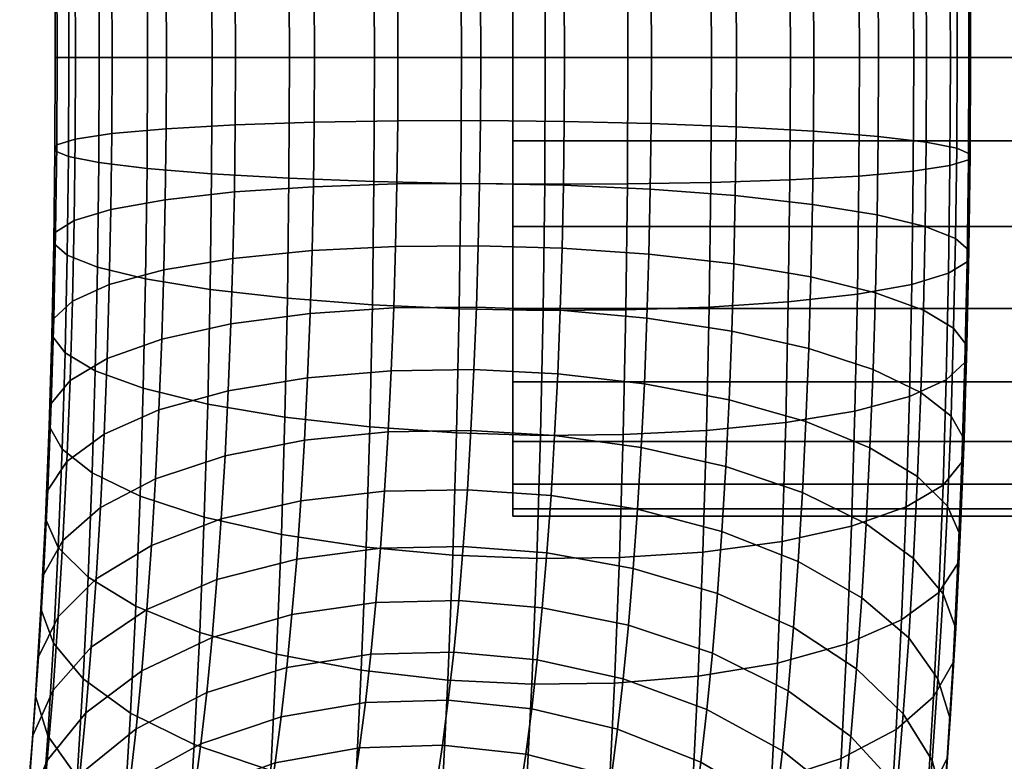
# Model space of a CAD drawing. Header units: millimetres. Extents: x -735 to 735, y -989 to 989.
# Tile 27 of 256: x -488 to -437, y -37 to 2. Entities that reach past the tile are written whole.
import ezdxf

# ---------------------------------------------------------------- set-up
doc = ezdxf.new("R2010")
doc.units = ezdxf.units.MM
doc.layers.add('kostra', color=7, linetype='Continuous')

msp = doc.modelspace()

# ---------------------------------------------------------------- meshes
at = {"layer": 'kostra'}
mesh = msp.add_polyface(dxfattribs=at)
corners = [(-443.648, 20.538, 1936.789), (-447.019, 19.159, 1933.399), (-447.205, 22.901, 1931.887), (-443.847, 24.549, 1935.168), (-443.485, 16.418, 1938.117), (-446.867, 15.316, 1934.639), (-440.966, 17.635, 1942.106), (-441.142, 22.06, 1940.678), (-439.382, 18.885, 1946.325), (-439.57, 23.623, 1944.797), (-443.363, 12.384, 1939.11), (-446.753, 11.552, 1935.565), (-440.835, 13.301, 1943.172), (-439.242, 14.244, 1947.467), (-438.543, 15.156, 1951.728), (-438.692, 20.095, 1950.513), (-438.647, 16.06, 1956.046), (-438.805, 21.293, 1954.758), (-439.632, 16.975, 1960.526), (-439.799, 22.506, 1959.165), (-441.574, 17.845, 1964.908), (-441.75, 23.659, 1963.477), (-444.442, 18.609, 1968.901), (-444.625, 24.673, 1967.409), (-443.276, 8.289, 1939.823), (-446.672, 7.732, 1936.23), (-440.741, 8.903, 1943.938), (-439.141, 9.534, 1948.287), (-438.435, 10.145, 1952.6), (-438.534, 10.75, 1956.97), (-439.512, 11.362, 1961.503), (-441.448, 11.944, 1965.935), (-444.31, 12.456, 1969.972), (-443.223, 4.154, 1940.252), (-446.622, 3.875, 1936.631), (-440.685, 4.462, 1944.399), (-439.081, 4.779, 1948.781), (-438.371, 5.084, 1953.126), (-438.465, 5.388, 1957.527), (-439.44, 5.695, 1962.091), (-441.372, 5.987, 1966.554), (-444.231, 6.243, 1970.618), (-447.863, 6.447, 1974.011), (-447.945, 12.862, 1973.344), (-443.205, 0, 1940.396), (-446.606, 0, 1936.765), (-440.666, 0, 1944.554), (-439.06, 0, 1948.947), (-438.349, 0, 1953.302), (-438.442, 0, 1957.714), (-439.416, 0, 1962.289), (-441.347, 0, 1966.761), (-444.204, 0, 1970.834), (-447.836, 0, 1974.234)]
mesh.append_faces([[corners[k] for k in face] for face in [(0, 1, 2, 3), (4, 5, 1, 0), (6, 4, 0, 7), (8, 6, 7, 9), (10, 11, 5, 4), (12, 10, 4, 6), (13, 12, 6, 8), (14, 13, 8, 15), (16, 14, 15, 17), (18, 16, 17, 19), (20, 18, 19, 21), (22, 20, 21, 23), (24, 25, 11, 10), (26, 24, 10, 12), (27, 26, 12, 13), (28, 27, 13, 14), (29, 28, 14, 16), (30, 29, 16, 18), (31, 30, 18, 20), (32, 31, 20, 22), (33, 34, 25, 24), (35, 33, 24, 26), (36, 35, 26, 27), (37, 36, 27, 28), (38, 37, 28, 29), (39, 38, 29, 30), (40, 39, 30, 31), (41, 40, 31, 32), (42, 41, 32, 43), (44, 45, 34, 33), (46, 44, 33, 35), (47, 46, 35, 36), (48, 47, 36, 37), (49, 48, 37, 38), (50, 49, 38, 39), (51, 50, 39, 40), (52, 51, 40, 41), (53, 52, 41, 42)]])
mesh = msp.add_polyface(dxfattribs=at)
corners = [(462.439, 4.395, 1931.253), (462.439, 8.89, 1932.546), (462.439, 13.215, 1934.786), (462.439, 17.077, 1937.923), (462.439, 20.213, 1941.785), (462.439, 22.455, 1946.11), (462.439, 23.747, 1950.606), (462.439, 24.15, 1955), (462.439, 23.747, 1959.394), (462.439, 22.455, 1963.89), (462.439, 20.213, 1968.215), (462.439, 17.077, 1972.077), (462.439, 13.215, 1975.214), (462.439, 8.89, 1977.454), (462.439, 4.395, 1978.747), (462.439, 0, 1979.15), (462.439, -4.395, 1978.747), (462.439, -8.89, 1977.454), (462.439, -13.215, 1975.214), (462.439, -17.077, 1972.077), (462.439, -20.213, 1968.215), (462.439, -22.455, 1963.89), (462.439, -23.747, 1959.394), (462.439, -24.15, 1955), (462.439, -23.747, 1950.606), (462.439, -22.455, 1946.11), (462.439, -20.213, 1941.785), (462.439, -17.077, 1937.923), (462.439, -13.215, 1934.786), (462.439, -8.89, 1932.546), (462.439, -4.395, 1931.253), (462.439, 0, 1930.85), (-462.439, 4.395, 1931.253), (-462.439, 8.89, 1932.546), (-462.439, 13.215, 1934.786), (-462.439, 17.077, 1937.923), (-462.439, 20.213, 1941.785), (-462.439, 22.455, 1946.11), (-462.439, 23.747, 1950.606), (-462.439, 24.15, 1955), (-462.439, 23.747, 1959.394), (-462.439, 22.455, 1963.89), (-462.439, 20.213, 1968.215), (-462.439, 17.077, 1972.077), (-462.439, 13.215, 1975.214), (-462.439, 8.89, 1977.454), (-462.439, 4.395, 1978.747), (-462.439, 0, 1979.15), (-462.439, -4.395, 1978.747), (-462.439, -8.89, 1977.454), (-462.439, -13.215, 1975.214), (-462.439, -17.077, 1972.077), (-462.439, -20.213, 1968.215), (-462.439, -22.455, 1963.89), (-462.439, -23.747, 1959.394), (-462.439, -24.15, 1955), (-462.439, -23.747, 1950.606), (-462.439, -22.455, 1946.11), (-462.439, -20.213, 1941.785), (-462.439, -17.077, 1937.923), (-462.439, -13.215, 1934.786), (-462.439, -8.89, 1932.546), (-462.439, -4.395, 1931.253), (-462.439, 0, 1930.85)]
mesh.append_faces([[corners[k] for k in face] for face in [(32, 0, 31, 63), (33, 1, 0, 32), (34, 2, 1, 33), (35, 3, 2, 34), (36, 4, 3, 35), (37, 5, 4, 36), (38, 6, 5, 37), (39, 7, 6, 38), (40, 8, 7, 39), (41, 9, 8, 40), (42, 10, 9, 41), (43, 11, 10, 42), (44, 12, 11, 43), (45, 13, 12, 44), (46, 14, 13, 45), (47, 15, 14, 46), (48, 16, 15, 47), (49, 17, 16, 48), (50, 18, 17, 49), (51, 19, 18, 50), (52, 20, 19, 51), (53, 21, 20, 52), (54, 22, 21, 53), (55, 23, 22, 54), (56, 24, 23, 55), (57, 25, 24, 56), (58, 26, 25, 57), (59, 27, 26, 58), (60, 28, 27, 59), (61, 29, 28, 60), (62, 30, 29, 61), (63, 31, 30, 62)]])
mesh = msp.add_polyface(dxfattribs=at)
corners = [(-460.246, 19.899, 1926.765), (-464.651, 19.641, 1926.727), (-464.838, 22.748, 1925.204), (-460.436, 23.047, 1925.222), (-460.085, 16.647, 1928.079), (-464.492, 16.431, 1928.023), (-455.521, 17.17, 1928.96), (-455.688, 20.524, 1927.605), (-451.067, 18.015, 1930.743), (-451.242, 21.534, 1929.321), (-447.019, 19.159, 1933.399), (-447.205, 22.901, 1931.887), (-459.953, 13.309, 1929.156), (-464.361, 13.136, 1929.087), (-455.385, 13.727, 1930.071), (-450.924, 14.402, 1931.908), (-446.867, 15.316, 1934.639), (-459.854, 10.038, 1929.961), (-464.264, 9.908, 1929.881), (-455.283, 10.353, 1930.901), (-450.817, 10.862, 1932.779), (-446.753, 11.552, 1935.565), (-459.783, 6.719, 1930.538), (-464.194, 6.631, 1930.451), (-455.21, 6.93, 1931.497), (-450.74, 7.271, 1933.404), (-446.672, 7.732, 1936.23), (-447.945, 12.862, 1973.344), (-444.31, 12.456, 1969.972), (-444.442, 18.609, 1968.901), (-448.081, 19.216, 1972.239), (-452.105, 13.141, 1975.865), (-452.243, 19.633, 1974.735), (-456.499, 13.288, 1977.46), (-456.639, 19.852, 1976.318), (-460.854, 13.312, 1978.169), (-460.995, 19.888, 1977.025), (-465.266, 13.225, 1978.082), (-465.405, 19.758, 1976.945), (-459.74, 3.368, 1930.886), (-464.152, 3.324, 1930.795), (-455.166, 3.473, 1931.856), (-450.694, 3.644, 1933.781), (-446.622, 3.875, 1936.631), (-452.021, 6.586, 1976.546), (-447.863, 6.447, 1974.011), (-456.414, 6.66, 1978.149), (-460.77, 6.672, 1978.859), (-465.181, 6.628, 1978.768), (-459.726, 0, 1931.003), (-464.138, 0, 1930.91), (-455.151, 0, 1931.976), (-450.678, 0, 1933.907), (-446.606, 0, 1936.765), (-451.993, 0, 1976.774), (-447.836, 0, 1974.234), (-456.386, 0, 1978.379), (-460.741, 0, 1979.09), (-465.153, 0, 1978.997)]
mesh.append_faces([[corners[k] for k in face] for face in [(0, 1, 2, 3), (4, 5, 1, 0), (6, 4, 0, 7), (8, 6, 7, 9), (10, 8, 9, 11), (12, 13, 5, 4), (14, 12, 4, 6), (15, 14, 6, 8), (16, 15, 8, 10), (17, 18, 13, 12), (19, 17, 12, 14), (20, 19, 14, 15), (21, 20, 15, 16), (22, 23, 18, 17), (24, 22, 17, 19), (25, 24, 19, 20), (26, 25, 20, 21), (27, 28, 29, 30), (31, 27, 30, 32), (33, 31, 32, 34), (35, 33, 34, 36), (37, 35, 36, 38), (39, 40, 23, 22), (41, 39, 22, 24), (42, 41, 24, 25), (43, 42, 25, 26), (44, 45, 27, 31), (46, 44, 31, 33), (47, 46, 33, 35), (48, 47, 35, 37), (49, 50, 40, 39), (51, 49, 39, 41), (52, 51, 41, 42), (53, 52, 42, 43), (54, 55, 45, 44), (56, 54, 44, 46), (57, 56, 46, 47), (58, 57, 47, 48)]])
mesh = msp.add_polyface(dxfattribs=at)
corners = [(-485.536, 8.581, 1947.118), (-486.515, 9.194, 1951.65), (-486.612, 13.735, 1950.86), (-485.627, 12.82, 1946.38), (-483.6, 7.999, 1942.686), (-483.685, 11.951, 1941.998), (-480.738, 7.487, 1938.648), (-480.817, 11.186, 1938.005), (-477.103, 7.081, 1935.276), (-477.178, 10.58, 1934.667), (-472.944, 6.802, 1932.756), (-473.015, 10.163, 1932.171), (-468.549, 6.656, 1931.161), (-468.62, 9.944, 1930.588), (-464.194, 6.631, 1930.451), (-464.264, 9.908, 1929.881), (-469.756, 6.522, 1977.798), (-465.181, 6.628, 1978.768), (-465.266, 13.225, 1978.082), (-469.839, 13.014, 1977.124), (-474.228, 6.352, 1975.873), (-474.308, 12.673, 1975.216), (-478.299, 6.12, 1973.023), (-478.377, 12.211, 1972.39), (-481.698, 5.841, 1969.401), (-481.773, 11.655, 1968.797), (-484.237, 5.533, 1965.255), (-484.307, 11.041, 1964.683), (-485.841, 5.217, 1960.873), (-485.907, 10.409, 1960.333), (-486.551, 4.911, 1956.528), (-486.613, 9.799, 1956.02), (-486.456, 4.608, 1952.127), (-485.482, 4.301, 1947.562), (-483.549, 4.009, 1943.1), (-480.691, 3.753, 1939.036), (-477.058, 3.549, 1935.643), (-472.9, 3.409, 1933.108), (-468.507, 3.336, 1931.505), (-464.152, 3.324, 1930.795), (-469.728, 0, 1978.024), (-465.153, 0, 1978.997), (-474.201, 0, 1976.093), (-478.273, 0, 1973.235), (-481.674, 0, 1969.604), (-484.213, 0, 1965.446), (-485.819, 0, 1961.053), (-486.53, 0, 1956.698), (-486.437, 0, 1952.286), (-485.463, 0, 1947.711), (-483.532, 0, 1943.239), (-480.675, 0, 1939.166), (-477.043, 0, 1935.766), (-472.886, 0, 1933.226), (-468.493, 0, 1931.621), (-464.138, 0, 1930.91)]
mesh.append_faces([[corners[k] for k in face] for face in [(0, 1, 2, 3), (4, 0, 3, 5), (6, 4, 5, 7), (8, 6, 7, 9), (10, 8, 9, 11), (12, 10, 11, 13), (14, 12, 13, 15), (16, 17, 18, 19), (20, 16, 19, 21), (22, 20, 21, 23), (24, 22, 23, 25), (26, 24, 25, 27), (28, 26, 27, 29), (30, 28, 29, 31), (32, 30, 31, 1), (33, 32, 1, 0), (34, 33, 0, 4), (35, 34, 4, 6), (36, 35, 6, 8), (37, 36, 8, 10), (38, 37, 10, 12), (39, 38, 12, 14), (40, 41, 17, 16), (42, 40, 16, 20), (43, 42, 20, 22), (44, 43, 22, 24), (45, 44, 24, 26), (46, 45, 26, 28), (47, 46, 28, 30), (48, 47, 30, 32), (49, 48, 32, 33), (50, 49, 33, 34), (51, 50, 34, 35), (52, 51, 35, 36), (53, 52, 36, 37), (54, 53, 37, 38), (55, 54, 38, 39)]])
mesh = msp.add_polyface(dxfattribs=at)
corners = [(-469.756, -6.522, 1977.798), (-465.181, -6.628, 1978.768), (-465.153, 0, 1978.997), (-469.728, 0, 1978.024), (-474.228, -6.352, 1975.873), (-474.201, 0, 1976.093), (-478.299, -6.12, 1973.023), (-478.273, 0, 1973.235), (-481.698, -5.841, 1969.401), (-481.674, 0, 1969.604), (-484.237, -5.533, 1965.255), (-484.213, 0, 1965.446), (-485.841, -5.217, 1960.873), (-485.819, 0, 1961.053), (-486.551, -4.911, 1956.528), (-486.53, 0, 1956.698), (-486.456, -4.608, 1952.127), (-486.437, 0, 1952.286), (-485.482, -4.301, 1947.562), (-485.463, 0, 1947.711), (-483.549, -4.009, 1943.1), (-483.532, 0, 1943.239), (-480.691, -3.753, 1939.036), (-480.675, 0, 1939.166), (-477.058, -3.549, 1935.643), (-477.043, 0, 1935.766), (-472.9, -3.409, 1933.108), (-472.886, 0, 1933.226), (-468.507, -3.336, 1931.505), (-468.493, 0, 1931.621), (-464.152, -3.324, 1930.795), (-464.138, 0, 1930.91), (-469.839, -13.014, 1977.124), (-465.266, -13.225, 1978.082), (-474.308, -12.673, 1975.216), (-478.377, -12.211, 1972.39), (-481.773, -11.655, 1968.797), (-484.307, -11.04, 1964.683), (-485.907, -10.409, 1960.333), (-486.613, -9.798, 1956.02), (-486.515, -9.194, 1951.65), (-485.536, -8.581, 1947.118), (-483.6, -7.999, 1942.686), (-480.738, -7.487, 1938.648), (-477.103, -7.081, 1935.276), (-472.944, -6.802, 1932.756), (-468.549, -6.656, 1931.161), (-464.194, -6.631, 1930.451), (-485.627, -12.82, 1946.38), (-486.612, -13.735, 1950.86), (-483.685, -11.95, 1941.998), (-480.817, -11.186, 1938.005), (-477.178, -10.579, 1934.667), (-473.015, -10.163, 1932.171), (-468.62, -9.944, 1930.588), (-464.264, -9.907, 1929.881), (-464.361, -13.135, 1929.087), (-468.717, -13.184, 1929.791)]
mesh.append_faces([[corners[k] for k in face] for face in [(0, 1, 2, 3), (4, 0, 3, 5), (6, 4, 5, 7), (8, 6, 7, 9), (10, 8, 9, 11), (12, 10, 11, 13), (14, 12, 13, 15), (16, 14, 15, 17), (18, 16, 17, 19), (20, 18, 19, 21), (22, 20, 21, 23), (24, 22, 23, 25), (26, 24, 25, 27), (28, 26, 27, 29), (30, 28, 29, 31), (32, 33, 1, 0), (34, 32, 0, 4), (35, 34, 4, 6), (36, 35, 6, 8), (37, 36, 8, 10), (38, 37, 10, 12), (39, 38, 12, 14), (40, 39, 14, 16), (41, 40, 16, 18), (42, 41, 18, 20), (43, 42, 20, 22), (44, 43, 22, 24), (45, 44, 24, 26), (46, 45, 26, 28), (47, 46, 28, 30), (48, 49, 40, 41), (50, 48, 41, 42), (51, 50, 42, 43), (52, 51, 43, 44), (53, 52, 44, 45), (54, 53, 45, 46), (55, 54, 46, 47), (56, 57, 54, 55)]])
mesh = msp.add_polyface(dxfattribs=at)
corners = [(-459.74, -3.368, 1930.886), (-464.152, -3.324, 1930.795), (-464.138, 0, 1930.91), (-459.726, 0, 1931.003), (-455.166, -3.473, 1931.856), (-455.151, 0, 1931.976), (-450.694, -3.644, 1933.781), (-450.678, 0, 1933.907), (-446.622, -3.875, 1936.631), (-446.606, 0, 1936.765), (-452.021, -6.586, 1976.546), (-447.863, -6.447, 1974.011), (-447.836, 0, 1974.234), (-451.993, 0, 1976.774), (-456.414, -6.66, 1978.149), (-456.386, 0, 1978.379), (-460.77, -6.672, 1978.859), (-460.741, 0, 1979.09), (-465.181, -6.628, 1978.768), (-465.153, 0, 1978.997), (-459.783, -6.719, 1930.538), (-464.194, -6.631, 1930.451), (-455.21, -6.93, 1931.497), (-450.74, -7.271, 1933.404), (-446.672, -7.732, 1936.23), (-452.105, -13.141, 1975.865), (-447.945, -12.862, 1973.344), (-456.499, -13.288, 1977.46), (-460.854, -13.312, 1978.169), (-465.266, -13.225, 1978.082), (-459.854, -10.038, 1929.961), (-464.264, -9.907, 1929.881), (-455.283, -10.353, 1930.901), (-450.817, -10.862, 1932.779), (-446.753, -11.552, 1935.565), (-448.081, -19.216, 1972.239), (-444.442, -18.609, 1968.901), (-444.31, -12.456, 1969.972), (-452.243, -19.633, 1974.735), (-456.639, -19.852, 1976.318), (-460.995, -19.888, 1977.025), (-465.405, -19.757, 1976.945), (-459.953, -13.308, 1929.156), (-464.361, -13.135, 1929.087), (-455.385, -13.726, 1930.071), (-450.924, -14.401, 1931.908), (-446.867, -15.316, 1934.639), (-460.085, -16.647, 1928.079), (-464.492, -16.431, 1928.023), (-455.521, -17.17, 1928.96), (-451.067, -18.015, 1930.743), (-447.019, -19.158, 1933.399), (-460.246, -19.899, 1926.765), (-464.651, -19.641, 1926.727), (-455.688, -20.524, 1927.605), (-451.242, -21.534, 1929.321), (-447.205, -22.901, 1931.887), (-460.436, -23.047, 1925.222), (-464.838, -22.748, 1925.204)]
mesh.append_faces([[corners[k] for k in face] for face in [(0, 1, 2, 3), (4, 0, 3, 5), (6, 4, 5, 7), (8, 6, 7, 9), (10, 11, 12, 13), (14, 10, 13, 15), (16, 14, 15, 17), (18, 16, 17, 19), (20, 21, 1, 0), (22, 20, 0, 4), (23, 22, 4, 6), (24, 23, 6, 8), (25, 26, 11, 10), (27, 25, 10, 14), (28, 27, 14, 16), (29, 28, 16, 18), (30, 31, 21, 20), (32, 30, 20, 22), (33, 32, 22, 23), (34, 33, 23, 24), (35, 36, 37, 26), (38, 35, 26, 25), (39, 38, 25, 27), (40, 39, 27, 28), (41, 40, 28, 29), (42, 43, 31, 30), (44, 42, 30, 32), (45, 44, 32, 33), (46, 45, 33, 34), (47, 48, 43, 42), (49, 47, 42, 44), (50, 49, 44, 45), (51, 50, 45, 46), (52, 53, 48, 47), (54, 52, 47, 49), (55, 54, 49, 50), (56, 55, 50, 51), (57, 58, 53, 52)]])
mesh = msp.add_polyface(dxfattribs=at)
corners = [(-443.223, -4.154, 1940.252), (-446.622, -3.875, 1936.631), (-446.606, 0, 1936.765), (-443.205, 0, 1940.396), (-440.685, -4.462, 1944.399), (-440.666, 0, 1944.554), (-439.081, -4.779, 1948.781), (-439.06, 0, 1948.947), (-438.371, -5.084, 1953.126), (-438.349, 0, 1953.302), (-438.465, -5.388, 1957.527), (-438.442, 0, 1957.714), (-439.44, -5.695, 1962.091), (-439.416, 0, 1962.289), (-441.372, -5.987, 1966.554), (-441.347, 0, 1966.761), (-444.231, -6.243, 1970.618), (-444.204, 0, 1970.834), (-447.863, -6.447, 1974.011), (-447.836, 0, 1974.234), (-443.276, -8.289, 1939.823), (-446.672, -7.732, 1936.23), (-440.741, -8.903, 1943.938), (-439.141, -9.534, 1948.287), (-438.435, -10.145, 1952.6), (-438.534, -10.75, 1956.97), (-439.512, -11.362, 1961.503), (-441.448, -11.944, 1965.935), (-444.31, -12.456, 1969.972), (-447.945, -12.862, 1973.344), (-443.363, -12.383, 1939.11), (-446.753, -11.552, 1935.565), (-440.835, -13.301, 1943.172), (-439.242, -14.244, 1947.468), (-438.543, -15.156, 1951.728), (-438.647, -16.06, 1956.046), (-439.632, -16.975, 1960.526), (-441.574, -17.845, 1964.908), (-444.442, -18.609, 1968.901), (-443.485, -16.418, 1938.117), (-446.867, -15.316, 1934.639), (-440.966, -17.635, 1942.106), (-439.382, -18.885, 1946.325), (-438.692, -20.095, 1950.513), (-438.805, -21.293, 1954.758), (-439.799, -22.506, 1959.165), (-441.75, -23.659, 1963.477), (-444.625, -24.672, 1967.409), (-443.648, -20.538, 1936.789), (-447.019, -19.158, 1933.399), (-441.142, -22.06, 1940.679), (-439.57, -23.623, 1944.797), (-443.847, -24.549, 1935.168), (-447.205, -22.901, 1931.887)]
mesh.append_faces([[corners[k] for k in face] for face in [(0, 1, 2, 3), (4, 0, 3, 5), (6, 4, 5, 7), (8, 6, 7, 9), (10, 8, 9, 11), (12, 10, 11, 13), (14, 12, 13, 15), (16, 14, 15, 17), (18, 16, 17, 19), (20, 21, 1, 0), (22, 20, 0, 4), (23, 22, 4, 6), (24, 23, 6, 8), (25, 24, 8, 10), (26, 25, 10, 12), (27, 26, 12, 14), (28, 27, 14, 16), (29, 28, 16, 18), (30, 31, 21, 20), (32, 30, 20, 22), (33, 32, 22, 23), (34, 33, 23, 24), (35, 34, 24, 25), (36, 35, 25, 26), (37, 36, 26, 27), (38, 37, 27, 28), (39, 40, 31, 30), (41, 39, 30, 32), (42, 41, 32, 33), (43, 42, 33, 34), (44, 43, 34, 35), (45, 44, 35, 36), (46, 45, 36, 37), (47, 46, 37, 38), (48, 49, 40, 39), (50, 48, 39, 41), (51, 50, 41, 42), (52, 53, 49, 48)]])
mesh = msp.add_polyface(dxfattribs=at)
corners = [(-469.976, -19.442, 1976.005), (-465.405, -19.757, 1976.945), (-465.266, -13.225, 1978.082), (-469.839, -13.014, 1977.124), (-474.442, -18.933, 1974.126), (-474.308, -12.673, 1975.216), (-478.506, -18.243, 1971.341), (-478.377, -12.211, 1972.39), (-481.896, -17.412, 1967.796), (-481.773, -11.655, 1968.797), (-484.424, -16.494, 1963.734), (-484.307, -11.04, 1964.683), (-486.017, -15.551, 1959.438), (-485.907, -10.409, 1960.333), (-486.716, -14.639, 1955.178), (-486.613, -9.798, 1956.02), (-486.612, -13.735, 1950.86), (-486.515, -9.194, 1951.65), (-474.628, -25.102, 1972.609), (-470.167, -25.777, 1974.446), (-478.685, -24.188, 1969.878), (-482.067, -23.085, 1966.399), (-484.586, -21.868, 1962.411), (-486.17, -20.618, 1958.191), (-486.86, -19.409, 1954.004), (-486.747, -18.21, 1949.759), (-485.753, -16.997, 1945.352), (-485.627, -12.82, 1946.38), (-483.802, -15.844, 1941.04), (-483.685, -11.95, 1941.998), (-480.927, -14.831, 1937.108), (-480.817, -11.186, 1938.005), (-477.282, -14.026, 1933.819), (-477.178, -10.579, 1934.667), (-473.116, -13.474, 1931.356), (-473.015, -10.163, 1932.171), (-468.717, -13.184, 1929.791), (-468.62, -9.944, 1930.588), (-487.053, -24.278, 1952.433), (-486.375, -25.791, 1956.523), (-486.928, -22.779, 1948.285), (-485.922, -21.262, 1943.977), (-483.96, -19.819, 1939.757), (-481.075, -18.552, 1935.908), (-477.422, -17.545, 1932.684), (-473.249, -16.854, 1930.266), (-468.848, -16.491, 1928.724), (-464.492, -16.431, 1928.023), (-464.361, -13.135, 1929.087), (-481.255, -22.175, 1934.443), (-484.152, -23.69, 1938.193), (-477.592, -20.973, 1931.299), (-473.413, -20.146, 1928.935), (-469.008, -19.712, 1927.423), (-464.651, -19.641, 1926.727), (-473.605, -23.333, 1927.373), (-477.791, -24.29, 1929.673), (-469.196, -22.831, 1925.894), (-464.838, -22.748, 1925.204)]
mesh.append_faces([[corners[k] for k in face] for face in [(0, 1, 2, 3), (4, 0, 3, 5), (6, 4, 5, 7), (8, 6, 7, 9), (10, 8, 9, 11), (12, 10, 11, 13), (14, 12, 13, 15), (16, 14, 15, 17), (18, 19, 0, 4), (20, 18, 4, 6), (21, 20, 6, 8), (22, 21, 8, 10), (23, 22, 10, 12), (24, 23, 12, 14), (25, 24, 14, 16), (26, 25, 16, 27), (28, 26, 27, 29), (30, 28, 29, 31), (32, 30, 31, 33), (34, 32, 33, 35), (36, 34, 35, 37), (38, 39, 23, 24), (40, 38, 24, 25), (41, 40, 25, 26), (42, 41, 26, 28), (43, 42, 28, 30), (44, 43, 30, 32), (45, 44, 32, 34), (46, 45, 34, 36), (47, 46, 36, 48), (49, 50, 42, 43), (51, 49, 43, 44), (52, 51, 44, 45), (53, 52, 45, 46), (54, 53, 46, 47), (55, 56, 51, 52), (57, 55, 52, 53), (58, 57, 53, 54)]])
mesh = msp.add_polyface(dxfattribs=at)
corners = [(-448.27, -25.477, 1970.698), (-444.625, -24.672, 1967.409), (-444.442, -18.609, 1968.901), (-448.081, -19.216, 1972.239), (-438.891, -25.136, 1948.886), (-439.57, -23.623, 1944.797), (-439.382, -18.885, 1946.325), (-438.692, -20.095, 1950.513), (-439.017, -26.635, 1953.035), (-438.805, -21.293, 1954.758), (-440.023, -28.152, 1957.343), (-439.799, -22.506, 1959.165), (-441.985, -29.595, 1961.562), (-441.75, -23.659, 1963.477), (-444.87, -30.862, 1965.412), (-448.523, -31.869, 1968.636), (-441.355, -26.369, 1938.938), (-443.847, -24.549, 1935.168), (-443.648, -20.538, 1936.789), (-441.142, -22.06, 1940.679), (-439.799, -28.237, 1942.933), (-439.135, -30.046, 1946.903), (-439.275, -31.837, 1950.933), (-440.296, -33.651, 1955.121), (-442.272, -35.376, 1959.227), (-445.169, -36.891, 1962.977), (-448.832, -38.094, 1966.121), (-447.423, -26.523, 1930.112), (-451.447, -24.94, 1927.651), (-451.242, -21.534, 1929.321), (-447.205, -22.901, 1931.887), (-444.081, -28.433, 1933.264), (-441.606, -30.54, 1936.893), (-440.068, -32.705, 1940.743), (-439.421, -34.799, 1944.573), (-439.578, -36.874, 1948.464), (-440.616, -38.975, 1952.512), (-442.609, -40.972, 1956.483), (-445.52, -42.727, 1960.116), (-449.195, -44.12, 1963.167), (-444.348, -32.167, 1931.087), (-447.672, -30.007, 1928.08), (-441.894, -34.551, 1934.554), (-440.375, -37, 1938.239), (-439.748, -39.37, 1941.908), (-439.925, -41.717, 1945.64), (-440.982, -44.094, 1949.527), (-444.648, -35.732, 1928.646), (-447.952, -33.333, 1925.804), (-442.215, -38.381, 1931.932), (-440.72, -41.101, 1935.431), (-440.115, -43.733, 1938.921), (-444.978, -39.111, 1925.956), (-448.26, -36.485, 1923.294), (-442.57, -42.01, 1929.043), (-445.338, -42.285, 1923.031), (-448.595, -39.446, 1920.565)]
mesh.append_faces([[corners[k] for k in face] for face in [(0, 1, 2, 3), (4, 5, 6, 7), (8, 4, 7, 9), (10, 8, 9, 11), (12, 10, 11, 13), (14, 12, 13, 1), (15, 14, 1, 0), (16, 17, 18, 19), (20, 16, 19, 5), (21, 20, 5, 4), (22, 21, 4, 8), (23, 22, 8, 10), (24, 23, 10, 12), (25, 24, 12, 14), (26, 25, 14, 15), (27, 28, 29, 30), (31, 27, 30, 17), (32, 31, 17, 16), (33, 32, 16, 20), (34, 33, 20, 21), (35, 34, 21, 22), (36, 35, 22, 23), (37, 36, 23, 24), (38, 37, 24, 25), (39, 38, 25, 26), (40, 41, 27, 31), (42, 40, 31, 32), (43, 42, 32, 33), (44, 43, 33, 34), (45, 44, 34, 35), (46, 45, 35, 36), (47, 48, 41, 40), (49, 47, 40, 42), (50, 49, 42, 43), (51, 50, 43, 44), (52, 53, 48, 47), (54, 52, 47, 49), (55, 56, 53, 52)]])
mesh = msp.add_polyface(dxfattribs=at)
corners = [(-470.167, -25.777, 1974.446), (-465.6, -26.195, 1975.361), (-465.405, -19.757, 1976.945), (-469.976, -19.442, 1976.005), (-470.424, -32.244, 1972.36), (-465.86, -32.767, 1973.241), (-474.878, -31.399, 1970.577), (-474.628, -25.102, 1972.609), (-478.926, -30.255, 1967.92), (-478.685, -24.188, 1969.878), (-482.296, -28.876, 1964.531), (-482.067, -23.085, 1966.399), (-470.736, -38.542, 1969.815), (-466.177, -39.167, 1970.655), (-475.182, -37.533, 1968.099), (-479.219, -36.166, 1965.532), (-475.539, -43.47, 1965.188), (-471.103, -44.64, 1966.826), (-479.563, -41.887, 1962.728), (-477.791, -24.29, 1929.673), (-481.466, -25.684, 1932.724), (-481.255, -22.175, 1934.443), (-477.592, -20.973, 1931.299), (-478.02, -27.48, 1927.813), (-481.707, -29.057, 1930.757), (-473.824, -26.398, 1925.586), (-473.605, -23.333, 1927.373), (-469.411, -25.83, 1924.146), (-469.196, -22.831, 1925.894), (-465.052, -25.735, 1923.462), (-464.838, -22.748, 1925.204), (-478.276, -30.526, 1925.728), (-481.978, -32.277, 1928.552), (-474.07, -29.324, 1923.583), (-469.651, -28.692, 1922.186), (-465.292, -28.588, 1921.509), (-478.558, -33.413, 1923.429), (-482.276, -35.329, 1926.122), (-474.341, -32.097, 1921.375), (-469.917, -31.405, 1920.026), (-465.556, -31.291, 1919.357), (-474.636, -34.702, 1918.975), (-478.865, -36.125, 1920.93), (-470.205, -33.954, 1917.677), (-465.844, -33.83, 1917.016), (-474.953, -37.125, 1916.394), (-479.195, -38.647, 1918.244), (-470.515, -36.325, 1915.151), (-466.152, -36.193, 1914.5), (-475.276, -39.268, 1913.759), (-479.531, -40.877, 1915.501), (-470.832, -38.421, 1912.573), (-466.468, -38.282, 1911.932), (-462.423, -40.715, 1909.033), (-466.8, -40.186, 1909.225), (-462.087, -38.786, 1911.775), (-475.617, -41.221, 1910.983), (-479.886, -42.911, 1912.611), (-471.165, -40.333, 1909.857), (-462.776, -42.448, 1906.165), (-467.148, -41.896, 1906.394), (-471.514, -42.05, 1907.016)]
mesh.append_faces([[corners[k] for k in face] for face in [(0, 1, 2, 3), (4, 5, 1, 0), (6, 4, 0, 7), (8, 6, 7, 9), (10, 8, 9, 11), (12, 13, 5, 4), (14, 12, 4, 6), (15, 14, 6, 8), (16, 17, 12, 14), (18, 16, 14, 15), (19, 20, 21, 22), (23, 24, 20, 19), (25, 23, 19, 26), (27, 25, 26, 28), (29, 27, 28, 30), (31, 32, 24, 23), (33, 31, 23, 25), (34, 33, 25, 27), (35, 34, 27, 29), (36, 37, 32, 31), (38, 36, 31, 33), (39, 38, 33, 34), (40, 39, 34, 35), (41, 42, 36, 38), (43, 41, 38, 39), (44, 43, 39, 40), (45, 46, 42, 41), (47, 45, 41, 43), (48, 47, 43, 44), (49, 50, 46, 45), (51, 49, 45, 47), (52, 51, 47, 48), (53, 54, 52, 55), (56, 57, 50, 49), (58, 56, 49, 51), (54, 58, 51, 52), (59, 60, 54, 53), (60, 61, 58, 54)]])
mesh = msp.add_polyface(dxfattribs=at)
corners = [(-452.437, -26.029, 1973.161), (-448.27, -25.477, 1970.698), (-448.081, -19.216, 1972.239), (-452.243, -19.633, 1974.735), (-456.835, -26.32, 1974.726), (-456.639, -19.852, 1976.318), (-461.191, -26.368, 1975.43), (-460.995, -19.888, 1977.025), (-465.6, -26.195, 1975.361), (-465.405, -19.757, 1976.945), (-452.695, -32.56, 1971.054), (-448.523, -31.869, 1968.636), (-457.096, -32.923, 1972.596), (-461.453, -32.983, 1973.296), (-465.86, -32.767, 1973.241), (-453.011, -38.92, 1968.484), (-448.832, -38.094, 1966.121), (-457.415, -39.354, 1969.997), (-461.772, -39.426, 1970.693), (-466.177, -39.167, 1970.655), (-455.883, -23.771, 1926.013), (-460.436, -23.047, 1925.222), (-460.246, -19.899, 1926.765), (-455.688, -20.524, 1927.605), (-451.447, -24.94, 1927.651), (-451.242, -21.534, 1929.321), (-460.652, -26.074, 1923.457), (-465.052, -25.735, 1923.462), (-464.838, -22.748, 1925.204), (-456.107, -26.893, 1924.193), (-451.681, -28.216, 1925.741), (-447.672, -30.007, 1928.08), (-447.423, -26.523, 1930.112), (-460.895, -28.964, 1921.478), (-465.292, -28.588, 1921.509), (-456.357, -29.874, 1922.152), (-451.944, -31.344, 1923.6), (-447.952, -33.333, 1925.804), (-461.163, -31.703, 1919.298), (-465.556, -31.291, 1919.357), (-456.633, -32.698, 1919.903), (-452.234, -34.307, 1921.24), (-448.26, -36.485, 1923.294), (-461.454, -34.275, 1916.927), (-465.844, -33.83, 1917.016), (-456.934, -35.352, 1917.458), (-452.549, -37.091, 1918.675), (-448.595, -39.446, 1920.565), (-461.767, -36.669, 1914.378), (-466.152, -36.193, 1914.5), (-457.256, -37.821, 1914.829), (-452.887, -39.682, 1915.916), (-448.955, -42.201, 1917.632), (-462.087, -38.786, 1911.775), (-466.468, -38.282, 1911.932), (-457.586, -40.003, 1912.144), (-453.233, -41.972, 1913.1), (-457.933, -41.993, 1909.316), (-462.423, -40.715, 1909.033)]
mesh.append_faces([[corners[k] for k in face] for face in [(0, 1, 2, 3), (4, 0, 3, 5), (6, 4, 5, 7), (8, 6, 7, 9), (10, 11, 1, 0), (12, 10, 0, 4), (13, 12, 4, 6), (14, 13, 6, 8), (15, 16, 11, 10), (17, 15, 10, 12), (18, 17, 12, 13), (19, 18, 13, 14), (20, 21, 22, 23), (24, 20, 23, 25), (26, 27, 28, 21), (29, 26, 21, 20), (30, 29, 20, 24), (31, 30, 24, 32), (33, 34, 27, 26), (35, 33, 26, 29), (36, 35, 29, 30), (37, 36, 30, 31), (38, 39, 34, 33), (40, 38, 33, 35), (41, 40, 35, 36), (42, 41, 36, 37), (43, 44, 39, 38), (45, 43, 38, 40), (46, 45, 40, 41), (47, 46, 41, 42), (48, 49, 44, 43), (50, 48, 43, 45), (51, 50, 45, 46), (52, 51, 46, 47), (53, 54, 49, 48), (55, 53, 48, 50), (56, 55, 50, 51), (57, 58, 53, 55)]])
mesh = msp.add_polyface(dxfattribs=at)
corners = [(-484.803, -27.354, 1960.641), (-482.296, -28.876, 1964.531), (-482.067, -23.085, 1966.399), (-484.586, -21.868, 1962.411), (-486.375, -25.791, 1956.523), (-486.17, -20.618, 1958.191), (-482.576, -34.517, 1962.252), (-479.219, -36.166, 1965.532), (-478.926, -30.255, 1967.92), (-485.068, -32.698, 1958.482), (-486.625, -30.829, 1954.487), (-487.289, -29.021, 1950.517), (-487.053, -24.278, 1952.433), (-487.149, -27.229, 1946.487), (-486.928, -22.779, 1948.285), (-486.128, -25.415, 1942.299), (-485.922, -21.262, 1943.977), (-484.152, -23.69, 1938.193), (-483.96, -19.819, 1939.757), (-482.905, -39.978, 1959.576), (-479.563, -41.887, 1962.728), (-485.38, -37.87, 1955.947), (-486.918, -35.706, 1952.097), (-487.565, -33.611, 1948.267), (-487.408, -31.536, 1944.375), (-486.37, -29.436, 1940.328), (-484.377, -27.438, 1936.356), (-481.466, -25.684, 1932.724), (-481.255, -22.175, 1934.443), (-487.254, -40.396, 1949.362), (-485.736, -42.844, 1953.047), (-487.881, -38.026, 1945.693), (-487.704, -35.678, 1941.961), (-486.647, -33.302, 1938.074), (-484.635, -31.042, 1934.255), (-481.707, -29.057, 1930.757), (-488.235, -42.241, 1942.808), (-487.63, -44.873, 1946.297), (-488.037, -39.633, 1939.253), (-486.957, -36.993, 1935.547), (-484.924, -34.483, 1931.9), (-481.978, -32.277, 1928.552), (-487.299, -40.49, 1932.761), (-488.403, -43.38, 1936.269), (-485.243, -37.743, 1929.303), (-482.276, -35.329, 1926.122), (-485.59, -40.806, 1926.481), (-487.671, -43.776, 1929.733), (-482.601, -38.196, 1923.48), (-478.865, -36.125, 1920.93), (-478.558, -33.413, 1923.429), (-482.949, -40.864, 1920.639), (-485.962, -43.656, 1923.446), (-479.195, -38.647, 1918.244), (-479.531, -40.877, 1915.501), (-483.306, -43.222, 1917.739)]
mesh.append_faces([[corners[k] for k in face] for face in [(0, 1, 2, 3), (4, 0, 3, 5), (6, 7, 8, 1), (9, 6, 1, 0), (10, 9, 0, 4), (11, 10, 4, 12), (13, 11, 12, 14), (15, 13, 14, 16), (17, 15, 16, 18), (19, 20, 7, 6), (21, 19, 6, 9), (22, 21, 9, 10), (23, 22, 10, 11), (24, 23, 11, 13), (25, 24, 13, 15), (26, 25, 15, 17), (27, 26, 17, 28), (29, 30, 21, 22), (31, 29, 22, 23), (32, 31, 23, 24), (33, 32, 24, 25), (34, 33, 25, 26), (35, 34, 26, 27), (36, 37, 29, 31), (38, 36, 31, 32), (39, 38, 32, 33), (40, 39, 33, 34), (41, 40, 34, 35), (42, 43, 38, 39), (44, 42, 39, 40), (45, 44, 40, 41), (46, 47, 42, 44), (48, 46, 44, 45), (49, 48, 45, 50), (51, 52, 46, 48), (53, 51, 48, 49), (54, 55, 51, 53)]])

doc.saveas('drawing.dxf')
